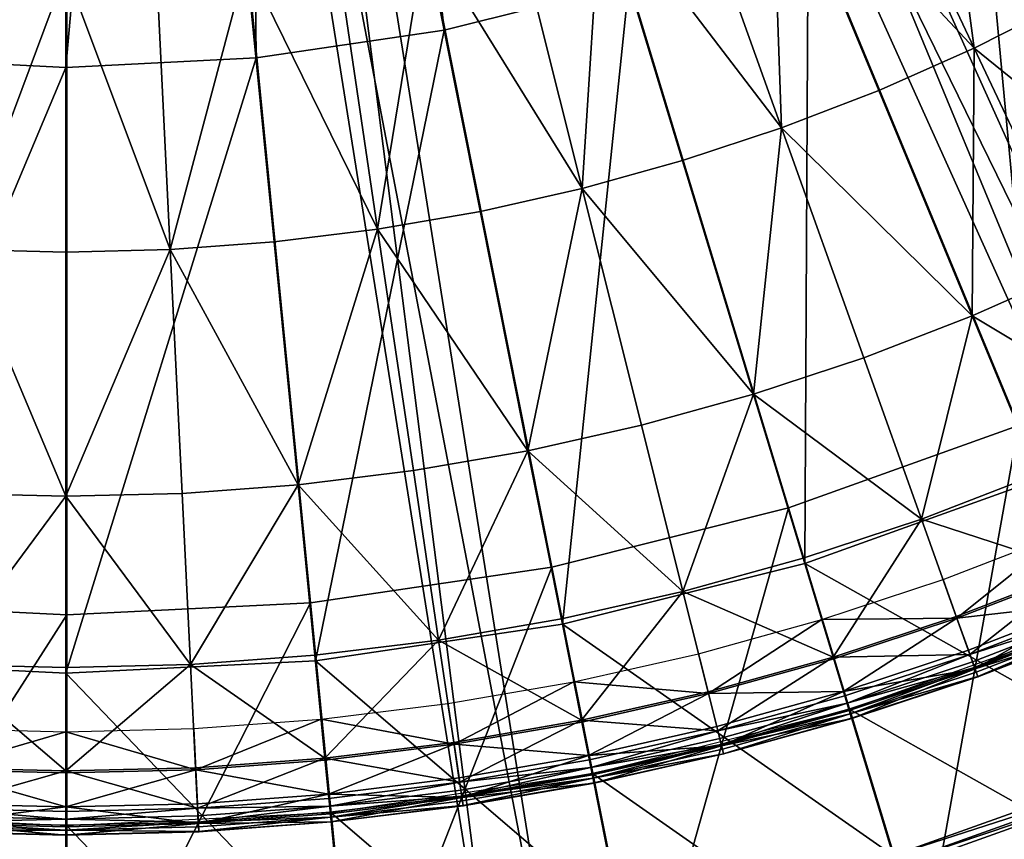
# Model space of a CAD drawing. Extents: x -3.87 to 3.87, y -3.87 to 3.87.
# Tile 14 of 115: x -0.06 to 1.16, y -3.36 to -2.34. Entities that reach past the tile are written whole.
import ezdxf

# ---------------------------------------------------------------- set-up
doc = ezdxf.new("R2010")
doc.units = 0
doc.layers.get('0').update_dxf_attribs({"linetype": 'CONTINUOUS'})

msp = doc.modelspace()

# ---------------------------------------------------------------- linework, layer by layer
for p in [(0.467739, -2.356135, 8.374943), (0.467739, -2.356135, 7.281732), (0.467741, -2.356135, 7.281732), (0.467741, -2.356136, 8.374943), (1.124019, -2.378494, 9.255472), (-0.000925, -2.402294, 8.374943), (-0.000925, -2.402294, 7.281732), (-0.000924, -2.402294, 8.374943), (-0.000924, -2.402294, 7.281732), (0.234538, -2.390698, 7.281732), (0.234538, -2.390699, 8.374943), (0.23454, -2.390698, 7.281732), (0.23454, -2.390699, 8.374943), (1.005961, -2.430836, 9.255472), (0.88547, -2.477304, 9.255472), (0.762844, -2.517809, 9.255472), (0.638382, -2.552258, 9.255472), (0.512381, -2.580563, 9.255472), (0.38514, -2.602631, 9.255472), (0.256968, -2.618434, 9.255472), (-0.000925, -2.631119, 9.255472), (0.128177, -2.62794, 9.255472), (1.121586, -2.70998, 9.281931), (0.987259, -2.761785, 9.281929), (0.850551, -2.806941, 9.281929), (0.711796, -2.845345, 9.281929), (0.571326, -2.8769, 9.281929), (0.429473, -2.901504, 9.281929), (0.286583, -2.919121, 9.281929), (-0.000925, -2.933262, 9.281929), (0.143002, -2.929718, 9.281929), (0.894112, -2.947474, 4.599773), (1.058726, -2.961523, 9.262104), (0.912132, -3.009944, 9.262104), (0.60091, -3.020955, 4.599773), (0.914086, -3.016385, 8.880756), (0.914086, -3.016385, 8.374943), (0.914087, -3.016385, 8.815489), (0.914087, -3.016385, 8.374943), (1.085528, -3.036428, 9.022295), (0.763342, -3.051127, 9.262104), (0.301908, -3.065271, 4.599773), (0.000005, -3.080139, 4.599773), (0.612713, -3.084964, 9.262104), (1.101874, -3.082113, 9.229345), (1.102684, -3.084377, 9.027664), (0.61403, -3.091583, 8.880756), (0.61403, -3.091583, 8.374943), (0.614031, -3.091583, 8.815489), (0.614031, -3.091583, 8.374943), (0.935226, -3.086073, 9.022295), (0.460601, -3.111346, 9.262104), (0.307377, -3.130238, 9.262104), (0.782672, -3.128298, 9.022295), (0.949311, -3.132505, 9.229345), (1.116867, -3.124015, 9.033573), (1.118704, -3.129147, 9.217014), (-0.000925, -3.145402, 9.262104), (0.153411, -3.141602, 9.262104), (0.308036, -3.136935, 8.880756), (0.308036, -3.136935, 8.374943), (0.308038, -3.136935, 8.815489), (0.308038, -3.136935, 8.374943), (0.950009, -3.134807, 9.027664), (1.121991, -3.138335, 9.212923), (1.124513, -3.145384, 9.204885), (-0.000925, -3.15215, 8.880756), (-0.000925, -3.15215, 8.374943), (-0.000923, -3.15215, 8.815489), (-0.000923, -3.15215, 8.374943), (1.125102, -3.147031, 9.040556), (1.126581, -3.151165, 9.179028), (1.128508, -3.156549, 9.121477), (1.128584, -3.156762, 9.064547), (0.628233, -3.16299, 9.022295), (0.794462, -3.175365, 9.229345), (0.795046, -3.177698, 9.027664), (0.96223, -3.175093, 9.033573), (0.963812, -3.180309, 9.217014), (0.472274, -3.190041, 9.022295), (0.966644, -3.189647, 9.212923), (0.968817, -3.196811, 9.204885), (0.969325, -3.198484, 9.040556), (0.969913, -3.197369, 4.219625), (0.9706, -3.202686, 9.179028), (0.315175, -3.20941, 9.022295), (0.6377, -3.21058, 9.229345), (0.638169, -3.212939, 9.027664), (0.805276, -3.218535, 9.033573), (0.97226, -3.208158, 9.121477), (0.972325, -3.208375, 9.064547), (-0.000925, -3.224958, 9.022295), (0.157315, -3.221061, 9.022295), (0.8066, -3.223823, 9.217014), (0.479394, -3.238037, 9.229345), (0.479747, -3.240416, 9.027664), (0.808971, -3.233289, 9.212923), (0.81079, -3.240551, 9.204885), (0.811215, -3.242247, 9.040556), (0.646382, -3.254229, 9.033573), (0.812282, -3.246506, 9.179028), (0.813671, -3.252053, 9.121477), (0.813726, -3.252273, 9.064547), (0.319931, -3.257697, 9.229345), (0.320166, -3.260091, 9.027664), (0.647445, -3.259575, 9.217014), (-0.000925, -3.273479, 9.229345), (-0.000925, -3.275885, 9.027664), (0.159696, -3.269524, 9.229345), (0.159814, -3.271926, 9.027664), (0.649349, -3.269146, 9.212923), (0.65081, -3.276488, 9.204885), (0.651151, -3.278203, 9.040556), (0.651854, -3.277079, 4.219625), (0.485924, -3.282059, 9.033573), (0.486724, -3.28745, 9.217014), (0.652007, -3.28251, 9.179028), (0.653123, -3.288118, 9.121477), (0.653167, -3.288341, 9.064547), (0.324293, -3.301987, 9.033573), (0.488155, -3.297103, 9.212923), (0.489254, -3.304509, 9.204885), (0.161879, -3.313974, 9.033573), (0.324827, -3.307411, 9.217014), (0.325783, -3.317122, 9.212923), (0.489511, -3.306239, 9.040556), (0.490155, -3.310582, 9.179028), (0.490994, -3.316238, 9.121477), (0.491027, -3.316462, 9.064547), (-0.000925, -3.317983, 9.033573), (-0.000925, -3.323434, 9.217014), (0.162147, -3.319418, 9.217014), (0.162626, -3.329165, 9.212923), (0.326517, -3.324573, 9.204885), (0.326689, -3.326313, 9.040556), (0.327501, -3.325152, 4.219625), (-0.000925, -3.333192, 9.212923), (-0.000925, -3.340679, 9.204885), (0.000002, -3.34128, 4.219625), (0.162993, -3.336642, 9.204885), (0.163079, -3.338388, 9.040556), (0.327119, -3.330683, 9.179028), (0.327679, -3.336373, 9.121477), (0.327702, -3.336599, 9.064547), (-0.000925, -3.342427, 9.040556), (-0.000925, -3.346819, 9.179028), (-0.000925, -3.352537, 9.121477), (-0.000925, -3.352763, 9.064547), (0.163294, -3.342775, 9.179028), (0.163575, -3.348486, 9.121477), (0.163586, -3.348712, 9.064547)]:
    msp.add_point(p)
for points in [[(-2.177983, -2.177987, 4.599772), (-1.953992, -2.380952, 4.599772), (0.000004, 0, 4.599773)], [(-1.953992, -2.380952, 4.599772), (-1.711229, -2.561042, 4.599773), (0.000004, 0, 4.599773)], [(-1.711229, -2.561042, 4.599773), (-1.451946, -2.716409, 4.599773), (0.000004, 0, 4.599773)], [(-1.451946, -2.716409, 4.599773), (-1.178714, -2.845677, 4.599773), (0.000004, 0, 4.599773)], [(-1.178714, -2.845677, 4.599773), (-0.894102, -2.947475, 4.599773), (0.000004, 0, 4.599773)], [(-0.894102, -2.947475, 4.599773), (-0.600901, -3.020956, 4.599773), (0.000004, 0, 4.599773)], [(-0.600901, -3.020956, 4.599773), (-0.301898, -3.065272, 4.599773), (0.000004, 0, 4.599773)], [(-0.301898, -3.065272, 4.599773), (0.000005, -3.080139, 4.599773), (0.000004, 0, 4.599773)], [(0.000005, -3.080139, 4.599773), (0.301908, -3.065271, 4.599773), (0.000004, 0, 4.599773)], [(0.894112, -2.947474, 4.599773), (1.178724, -2.845676, 4.599773), (0.000004, 0, 4.599773)], [(0.60091, -3.020955, 4.599773), (0.894112, -2.947474, 4.599773), (0.000004, 0, 4.599773)], [(1.451956, -2.716408, 4.599773), (1.711239, -2.561041, 4.599773), (0.000004, 0, 4.599773)], [(1.178724, -2.845676, 4.599773), (1.451956, -2.716408, 4.599773), (0.000004, 0, 4.599773)], [(1.954002, -2.380951, 4.599773), (2.177992, -2.177986, 4.599773), (0.000004, 0, 4.599773)], [(1.711239, -2.561041, 4.599773), (1.954002, -2.380951, 4.599773), (0.000004, 0, 4.599773)], [(0.301908, -3.065271, 4.599773), (0.60091, -3.020955, 4.599773), (0.000004, 0, 4.599773)], [(0.443038, -1.087032, 4.643107), (0.515916, -1.054148, 4.643107), (1.563571, -3.375987, 4.643107)], [(1.490692, -3.408871, 7.239486), (0.515916, -1.054148, 7.239486), (0.443038, -1.087032, 7.239486)], [(0.515916, -1.054148, 7.239486), (1.563571, -3.375987, 7.239486), (1.563571, -3.375987, 4.643107)], [(0.515916, -1.054148, 7.239486), (1.563571, -3.375987, 4.643107), (0.515916, -1.054148, 4.643107)], [(1.490692, -3.408871, 7.239486), (1.563571, -3.375987, 7.239486), (0.515916, -1.054148, 7.239486)], [(0.467739, -2.356135, 7.281732), (0.221869, -1.120066, 7.281732), (0.330578, -1.092822, 7.281732)], [(0.467739, -2.356135, 7.281732), (0.330578, -1.092822, 7.281732), (0.696416, -2.298826, 7.281732)], [(1.490692, -3.408871, 7.239486), (0.443038, -1.087032, 7.239486), (0.443038, -1.087032, 4.643107)], [(1.490692, -3.408871, 7.239486), (0.443038, -1.087032, 4.643107), (1.490692, -3.408871, 4.643107)], [(0.443038, -1.087032, 4.643107), (1.563571, -3.375987, 4.643107), (1.490692, -3.408871, 4.643107)], [(0.234538, -2.390698, 7.281732), (0.111009, -1.136497, 7.281732), (0.221869, -1.120066, 7.281732)], [(0.234538, -2.390698, 7.281732), (0.221869, -1.120066, 7.281732), (0.467739, -2.356135, 7.281732)], [(-0.236389, -2.390699, 7.281732), (-0.112861, -1.136497, 7.281732), (-0.000926, -1.142009, 7.281732)], [(-0.236389, -2.390699, 7.281732), (-0.000926, -1.142009, 7.281732), (-0.000925, -2.402294, 7.281732)], [(-0.000925, -2.402294, 7.281732), (-0.000926, -1.142009, 7.281732), (0.111009, -1.136497, 7.281732)], [(-0.000925, -2.402294, 7.281732), (0.111009, -1.136497, 7.281732), (0.234538, -2.390698, 7.281732)], [(0.141721, -1.165501, 4.643107), (0.22068, -1.152928, 4.643107), (0.621251, -3.668491, 4.643107)], [(0.542292, -3.681065, 7.239486), (0.22068, -1.152928, 7.239486), (0.141721, -1.165501, 7.239486)], [(0.22068, -1.152928, 7.239486), (0.621251, -3.668491, 7.239486), (0.621251, -3.668491, 4.643107)], [(0.22068, -1.152928, 7.239486), (0.621251, -3.668491, 4.643107), (0.22068, -1.152928, 4.643107)], [(0.542292, -3.681065, 7.239486), (0.621251, -3.668491, 7.239486), (0.22068, -1.152928, 7.239486)], [(0.542292, -3.681065, 7.239486), (0.141721, -1.165501, 7.239486), (0.141721, -1.165501, 4.643107)], [(0.542292, -3.681065, 7.239486), (0.141721, -1.165501, 4.643107), (0.542292, -3.681065, 4.643107)], [(0.141721, -1.165501, 4.643107), (0.621251, -3.668491, 4.643107), (0.542292, -3.681065, 4.643107)], [(1.484972, -2.779916, 8.374943), (1.333719, -1.997434, 8.374943), (1.131496, -2.11861, 8.374943)], [(1.124019, -2.378494, 9.255472), (1.075292, -2.013461, 9.162994), (0.975202, -2.063848, 9.162994)], [(1.124019, -2.378494, 9.255472), (1.239369, -2.320425, 9.255472), (1.075292, -2.013461, 9.162994)], [(1.124019, -2.378494, 9.255472), (0.975202, -2.063848, 9.162994), (0.872762, -2.109266, 9.162994)], [(0.88547, -2.477304, 9.255472), (0.872762, -2.109266, 9.162994), (0.76821, -2.149587, 9.162994)], [(1.124019, -2.378494, 9.255472), (0.872762, -2.109266, 9.162994), (1.005961, -2.430836, 9.255472)], [(0.88547, -2.477304, 9.255472), (1.005961, -2.430836, 9.255472), (0.872762, -2.109266, 9.162994)], [(1.205351, -2.912207, 8.374943), (1.131496, -2.11861, 8.374943), (0.918393, -2.21943, 8.374943)], [(1.205351, -2.912207, 8.374943), (1.484972, -2.779916, 8.374943), (1.131496, -2.11861, 8.374943)], [(0.88547, -2.477304, 9.255472), (0.76821, -2.149587, 9.162994), (0.661806, -2.184733, 9.162994)], [(0.638382, -2.552258, 9.255472), (0.661806, -2.184733, 9.162994), (0.553809, -2.214625, 9.162994)], [(0.638382, -2.552258, 9.255472), (0.762844, -2.517809, 9.255472), (0.661806, -2.184733, 9.162994)], [(0.88547, -2.477304, 9.255472), (0.661806, -2.184733, 9.162994), (0.762844, -2.517809, 9.255472)], [(0.638382, -2.552258, 9.255472), (0.553809, -2.214625, 9.162994), (0.444477, -2.239185, 9.162994)], [(0.914086, -3.016385, 8.374943), (0.918393, -2.21943, 8.374943), (0.696416, -2.298826, 8.374943)], [(0.914086, -3.016385, 8.374943), (1.205351, -2.912207, 8.374943), (0.918393, -2.21943, 8.374943)], [(0.38514, -2.602631, 9.255472), (0.444477, -2.239185, 9.162994), (0.334068, -2.258334, 9.162994)], [(0.38514, -2.602631, 9.255472), (0.512381, -2.580563, 9.255472), (0.444477, -2.239185, 9.162994)], [(0.638382, -2.552258, 9.255472), (0.444477, -2.239185, 9.162994), (0.512381, -2.580563, 9.255472)], [(0.38514, -2.602631, 9.255472), (0.334068, -2.258334, 9.162994), (0.222852, -2.272047, 9.162994)], [(-0.130027, -2.62794, 9.255472), (-0.000925, -2.283053, 9.162994), (-0.112948, -2.280295, 9.162994)], [(0.128177, -2.62794, 9.255472), (0.111098, -2.280295, 9.162994), (-0.000925, -2.283053, 9.162994)], [(0.128177, -2.62794, 9.255472), (0.222852, -2.272047, 9.162994), (0.111098, -2.280295, 9.162994)], [(0.128177, -2.62794, 9.255472), (0.256968, -2.618434, 9.255472), (0.222852, -2.272047, 9.162994)], [(0.38514, -2.602631, 9.255472), (0.222852, -2.272047, 9.162994), (0.256968, -2.618434, 9.255472)], [(-0.130027, -2.62794, 9.255472), (-0.000925, -2.631119, 9.255472), (-0.000925, -2.283053, 9.162994)], [(0.128177, -2.62794, 9.255472), (-0.000925, -2.283053, 9.162994), (-0.000925, -2.631119, 9.255472)], [(0.61403, -3.091583, 8.374943), (0.696416, -2.298826, 8.374943), (0.467739, -2.356135, 8.374943)], [(0.467741, -2.356136, 8.374943), (0.696418, -2.298826, 8.374943), (0.696418, -2.298826, 7.281732)], [(0.467741, -2.356136, 8.374943), (0.696418, -2.298826, 7.281732), (0.467741, -2.356135, 7.281732)], [(0.61403, -3.091583, 8.374943), (0.914086, -3.016385, 8.374943), (0.696416, -2.298826, 8.374943)], [(1.124019, -2.378494, 9.255472), (1.381798, -2.586891, 9.281931), (1.239369, -2.320425, 9.255472)], [(0.308036, -3.136935, 8.374943), (0.467739, -2.356135, 8.374943), (0.234538, -2.390699, 8.374943)], [(0.23454, -2.390699, 8.374943), (0.467741, -2.356136, 8.374943), (0.467741, -2.356135, 7.281732)], [(0.23454, -2.390699, 8.374943), (0.467741, -2.356135, 7.281732), (0.23454, -2.390698, 7.281732)], [(0.308036, -3.136935, 8.374943), (0.61403, -3.091583, 8.374943), (0.467739, -2.356135, 8.374943)], [(1.124019, -2.378494, 9.255472), (1.005961, -2.430836, 9.255472), (1.121586, -2.70998, 9.281931)], [(1.124019, -2.378494, 9.255472), (1.121586, -2.70998, 9.281931), (1.253201, -2.651628, 9.281931)], [(1.124019, -2.378494, 9.255472), (1.253201, -2.651628, 9.281931), (1.381798, -2.586891, 9.281931)], [(-0.309886, -3.136935, 8.374943), (-0.000925, -2.402294, 8.374943), (-0.236389, -2.390699, 8.374943)], [(-0.309886, -3.136935, 8.374943), (-0.000925, -3.15215, 8.374943), (-0.000925, -2.402294, 8.374943)], [(-0.236387, -2.390699, 8.374943), (-0.000924, -2.402294, 8.374943), (-0.000924, -2.402294, 7.281732)], [(-0.236387, -2.390699, 8.374943), (-0.000924, -2.402294, 7.281732), (-0.236387, -2.390699, 7.281732)], [(-0.000925, -3.15215, 8.374943), (0.308036, -3.136935, 8.374943), (0.234538, -2.390699, 8.374943)], [(-0.000925, -3.15215, 8.374943), (0.234538, -2.390699, 8.374943), (-0.000925, -2.402294, 8.374943)], [(-0.000924, -2.402294, 8.374943), (0.23454, -2.390699, 8.374943), (0.23454, -2.390698, 7.281732)], [(-0.000924, -2.402294, 8.374943), (0.23454, -2.390698, 7.281732), (-0.000924, -2.402294, 7.281732)], [(0.88547, -2.477304, 9.255472), (1.121586, -2.70998, 9.281931), (1.005961, -2.430836, 9.255472)], [(0.88547, -2.477304, 9.255472), (0.762844, -2.517809, 9.255472), (0.850551, -2.806941, 9.281929)], [(0.88547, -2.477304, 9.255472), (0.850551, -2.806941, 9.281929), (0.987259, -2.761785, 9.281929)], [(0.88547, -2.477304, 9.255472), (0.987259, -2.761785, 9.281929), (1.121586, -2.70998, 9.281931)], [(0.638382, -2.552258, 9.255472), (0.850551, -2.806941, 9.281929), (0.762844, -2.517809, 9.255472)], [(0.638382, -2.552258, 9.255472), (0.512381, -2.580563, 9.255472), (0.571326, -2.8769, 9.281929)], [(0.638382, -2.552258, 9.255472), (0.571326, -2.8769, 9.281929), (0.711796, -2.845345, 9.281929)], [(0.638382, -2.552258, 9.255472), (0.711796, -2.845345, 9.281929), (0.850551, -2.806941, 9.281929)], [(0.38514, -2.602631, 9.255472), (0.571326, -2.8769, 9.281929), (0.512381, -2.580563, 9.255472)], [(0.38514, -2.602631, 9.255472), (0.256968, -2.618434, 9.255472), (0.286583, -2.919121, 9.281929)], [(0.38514, -2.602631, 9.255472), (0.286583, -2.919121, 9.281929), (0.429473, -2.901504, 9.281929)], [(0.38514, -2.602631, 9.255472), (0.429473, -2.901504, 9.281929), (0.571326, -2.8769, 9.281929)], [(0.128177, -2.62794, 9.255472), (0.286583, -2.919121, 9.281929), (0.256968, -2.618434, 9.255472)], [(-0.130027, -2.62794, 9.255472), (-0.144852, -2.929718, 9.281929), (-0.000925, -2.933262, 9.281929)], [(-0.130027, -2.62794, 9.255472), (-0.000925, -2.933262, 9.281929), (-0.000925, -2.631119, 9.255472)], [(0.128177, -2.62794, 9.255472), (-0.000925, -2.631119, 9.255472), (-0.000925, -2.933262, 9.281929)], [(0.128177, -2.62794, 9.255472), (-0.000925, -2.933262, 9.281929), (0.143002, -2.929718, 9.281929)], [(0.128177, -2.62794, 9.255472), (0.143002, -2.929718, 9.281929), (0.286583, -2.919121, 9.281929)], [(1.343902, -2.843399, 9.262104), (1.253201, -2.651628, 9.281931), (1.121586, -2.70998, 9.281931)], [(1.058726, -2.961523, 9.262104), (1.121586, -2.70998, 9.281931), (0.987259, -2.761785, 9.281929)], [(1.058726, -2.961523, 9.262104), (1.202769, -2.905972, 9.262104), (1.121586, -2.70998, 9.281931)], [(1.343902, -2.843399, 9.262104), (1.121586, -2.70998, 9.281931), (1.202769, -2.905972, 9.262104)], [(1.058726, -2.961523, 9.262104), (0.987259, -2.761785, 9.281929), (0.850551, -2.806941, 9.281929)], [(0.763342, -3.051127, 9.262104), (0.850551, -2.806941, 9.281929), (0.711796, -2.845345, 9.281929)], [(0.763342, -3.051127, 9.262104), (0.912132, -3.009944, 9.262104), (0.850551, -2.806941, 9.281929)], [(1.058726, -2.961523, 9.262104), (0.850551, -2.806941, 9.281929), (0.912132, -3.009944, 9.262104)], [(0.763342, -3.051127, 9.262104), (0.711796, -2.845345, 9.281929), (0.571326, -2.8769, 9.281929)], [(1.061755, -3.500119, 4.599773), (1.178724, -2.845676, 4.599773), (0.894112, -2.947474, 4.599773)], [(1.061755, -3.500119, 4.599773), (1.399731, -3.379234, 4.599773), (1.178724, -2.845676, 4.599773)], [(0.460601, -3.111346, 9.262104), (0.571326, -2.8769, 9.281929), (0.429473, -2.901504, 9.281929)], [(0.460601, -3.111346, 9.262104), (0.612713, -3.084964, 9.262104), (0.571326, -2.8769, 9.281929)], [(0.763342, -3.051127, 9.262104), (0.571326, -2.8769, 9.281929), (0.612713, -3.084964, 9.262104)], [(0.460601, -3.111346, 9.262104), (0.429473, -2.901504, 9.281929), (0.286583, -2.919121, 9.281929)], [(0.914086, -3.016385, 8.880756), (1.350076, -3.2616, 8.880756), (1.205351, -2.912207, 8.880756)], [(0.914087, -3.016385, 8.815489), (1.205353, -2.912207, 8.815489), (1.205353, -2.912207, 8.374943)], [(0.914087, -3.016385, 8.815489), (1.205353, -2.912207, 8.374943), (0.914087, -3.016385, 8.374943)], [(1.058726, -2.961523, 9.262104), (1.251782, -3.0243, 9.229345), (1.202769, -2.905972, 9.262104)], [(0.153411, -3.141602, 9.262104), (0.286583, -2.919121, 9.281929), (0.143002, -2.929718, 9.281929)], [(0.153411, -3.141602, 9.262104), (0.307377, -3.130238, 9.262104), (0.286583, -2.919121, 9.281929)], [(0.460601, -3.111346, 9.262104), (0.286583, -2.919121, 9.281929), (0.307377, -3.130238, 9.262104)], [(-0.155261, -3.141602, 9.262104), (-0.000925, -2.933262, 9.281929), (-0.144852, -2.929718, 9.281929)], [(-0.155261, -3.141602, 9.262104), (-0.000925, -3.145402, 9.262104), (-0.000925, -2.933262, 9.281929)], [(0.153411, -3.141602, 9.262104), (0.143002, -2.929718, 9.281929), (-0.000925, -2.933262, 9.281929)], [(0.153411, -3.141602, 9.262104), (-0.000925, -2.933262, 9.281929), (-0.000925, -3.145402, 9.262104)], [(0.713579, -3.587378, 4.599773), (0.894112, -2.947474, 4.599773), (0.60091, -3.020955, 4.599773)], [(0.713579, -3.587378, 4.599773), (1.061755, -3.500119, 4.599773), (0.894112, -2.947474, 4.599773)], [(1.058726, -2.961523, 9.262104), (0.912132, -3.009944, 9.262104), (0.949311, -3.132505, 9.229345)], [(1.058726, -2.961523, 9.262104), (0.949311, -3.132505, 9.229345), (1.101874, -3.082113, 9.229345)], [(1.058726, -2.961523, 9.262104), (1.101874, -3.082113, 9.229345), (1.251782, -3.0243, 9.229345)], [(1.102684, -3.084377, 9.027664), (1.085528, -3.036428, 9.022295), (1.233213, -2.979472, 9.022295)], [(1.102684, -3.084377, 9.027664), (1.233213, -2.979472, 9.022295), (1.252702, -3.026522, 9.027664)], [(0.763342, -3.051127, 9.262104), (0.949311, -3.132505, 9.229345), (0.912132, -3.009944, 9.262104)], [(0.358514, -3.640003, 4.599773), (0.60091, -3.020955, 4.599773), (0.301908, -3.065271, 4.599773)], [(0.358514, -3.640003, 4.599773), (0.713579, -3.587378, 4.599773), (0.60091, -3.020955, 4.599773)], [(0.61403, -3.091583, 8.880756), (1.023865, -3.378277, 8.880756), (0.914086, -3.016385, 8.880756)], [(0.614031, -3.091583, 8.815489), (0.914087, -3.016385, 8.815489), (0.914087, -3.016385, 8.374943)], [(0.614031, -3.091583, 8.815489), (0.914087, -3.016385, 8.374943), (0.614031, -3.091583, 8.374943)], [(0.914086, -3.016385, 8.880756), (1.023865, -3.378277, 8.880756), (1.350076, -3.2616, 8.880756)], [(1.118704, -3.129147, 9.217014), (1.251782, -3.0243, 9.229345), (1.101874, -3.082113, 9.229345)], [(1.118704, -3.129147, 9.217014), (1.270899, -3.070452, 9.217014), (1.251782, -3.0243, 9.229345)], [(1.102684, -3.084377, 9.027664), (0.935226, -3.086073, 9.022295), (1.085528, -3.036428, 9.022295)], [(1.102684, -3.084377, 9.027664), (1.252702, -3.026522, 9.027664), (1.268813, -3.065417, 9.033573)], [(0.763342, -3.051127, 9.262104), (0.612713, -3.084964, 9.262104), (0.6377, -3.21058, 9.229345)], [(0.763342, -3.051127, 9.262104), (0.6377, -3.21058, 9.229345), (0.794462, -3.175365, 9.229345)], [(0.763342, -3.051127, 9.262104), (0.794462, -3.175365, 9.229345), (0.949311, -3.132505, 9.229345)], [(-0.358504, -3.640003, 4.599773), (0.000005, -3.080139, 4.599773), (-0.301898, -3.065272, 4.599773)], [(0.000005, -3.657658, 4.599773), (0.358514, -3.640003, 4.599773), (0.301908, -3.065271, 4.599773)], [(0.000005, -3.657658, 4.599773), (0.301908, -3.065271, 4.599773), (0.000005, -3.080139, 4.599773)], [(1.102684, -3.084377, 9.027664), (1.268813, -3.065417, 9.033573), (1.116867, -3.124015, 9.033573)], [(1.125102, -3.147031, 9.040556), (1.116867, -3.124015, 9.033573), (1.268813, -3.065417, 9.033573)], [(1.118704, -3.129147, 9.217014), (1.274633, -3.079468, 9.212923), (1.270899, -3.070452, 9.217014)], [(1.125102, -3.147031, 9.040556), (1.268813, -3.065417, 9.033573), (1.278167, -3.088, 9.040556)], [(-0.358504, -3.640003, 4.599773), (0.000005, -3.657658, 4.599773), (0.000005, -3.080139, 4.599773)], [(0.460601, -3.111346, 9.262104), (0.6377, -3.21058, 9.229345), (0.612713, -3.084964, 9.262104)], [(1.102684, -3.084377, 9.027664), (0.950009, -3.134807, 9.027664), (0.935226, -3.086073, 9.022295)], [(1.118704, -3.129147, 9.217014), (1.101874, -3.082113, 9.229345), (0.949311, -3.132505, 9.229345)], [(1.102684, -3.084377, 9.027664), (0.96223, -3.175093, 9.033573), (0.950009, -3.134807, 9.027664)], [(1.102684, -3.084377, 9.027664), (1.116867, -3.124015, 9.033573), (0.96223, -3.175093, 9.033573)], [(1.118704, -3.129147, 9.217014), (1.121991, -3.138335, 9.212923), (1.274633, -3.079468, 9.212923)], [(1.124513, -3.145384, 9.204885), (1.274633, -3.079468, 9.212923), (1.121991, -3.138335, 9.212923)], [(1.124513, -3.145384, 9.204885), (1.277498, -3.086384, 9.204885), (1.274633, -3.079468, 9.212923)], [(0.308036, -3.136935, 8.880756), (0.687809, -3.462497, 8.880756), (0.61403, -3.091583, 8.880756)], [(0.308038, -3.136935, 8.815489), (0.614031, -3.091583, 8.815489), (0.614031, -3.091583, 8.374943)], [(0.308038, -3.136935, 8.815489), (0.614031, -3.091583, 8.374943), (0.308038, -3.136935, 8.374943)], [(0.61403, -3.091583, 8.880756), (0.687809, -3.462497, 8.880756), (1.023865, -3.378277, 8.880756)], [(0.795046, -3.177698, 9.027664), (0.782672, -3.128298, 9.022295), (0.935226, -3.086073, 9.022295)], [(0.795046, -3.177698, 9.027664), (0.935226, -3.086073, 9.022295), (0.950009, -3.134807, 9.027664)], [(0.969913, -3.197369, 4.219625), (1.432062, -3.457297, 4.219625), (1.278655, -3.08694, 4.219625)], [(1.124513, -3.145384, 9.204885), (1.279847, -3.092056, 9.179028), (1.277498, -3.086384, 9.204885)], [(1.124513, -3.145384, 9.204885), (1.126581, -3.151165, 9.179028), (1.279847, -3.092056, 9.179028)], [(1.125102, -3.147031, 9.040556), (1.278167, -3.088, 9.040556), (1.282122, -3.097548, 9.064547)], [(1.125102, -3.147031, 9.040556), (1.282122, -3.097548, 9.064547), (1.128584, -3.156762, 9.064547)], [(1.128508, -3.156549, 9.121477), (1.279847, -3.092056, 9.179028), (1.126581, -3.151165, 9.179028)], [(1.128508, -3.156549, 9.121477), (1.282036, -3.09734, 9.121477), (1.279847, -3.092056, 9.179028)], [(1.128508, -3.156549, 9.121477), (1.282122, -3.097548, 9.064547), (1.282036, -3.09734, 9.121477)], [(1.128508, -3.156549, 9.121477), (1.128584, -3.156762, 9.064547), (1.282122, -3.097548, 9.064547)], [(0.460601, -3.111346, 9.262104), (0.307377, -3.130238, 9.262104), (0.319931, -3.257697, 9.229345)], [(0.460601, -3.111346, 9.262104), (0.319931, -3.257697, 9.229345), (0.479394, -3.238037, 9.229345)], [(0.460601, -3.111346, 9.262104), (0.479394, -3.238037, 9.229345), (0.6377, -3.21058, 9.229345)], [(0.153411, -3.141602, 9.262104), (0.319931, -3.257697, 9.229345), (0.307377, -3.130238, 9.262104)], [(0.795046, -3.177698, 9.027664), (0.628233, -3.16299, 9.022295), (0.782672, -3.128298, 9.022295)], [(0.8066, -3.223823, 9.217014), (0.949311, -3.132505, 9.229345), (0.794462, -3.175365, 9.229345)], [(0.8066, -3.223823, 9.217014), (0.963812, -3.180309, 9.217014), (0.949311, -3.132505, 9.229345)], [(1.118704, -3.129147, 9.217014), (0.949311, -3.132505, 9.229345), (0.963812, -3.180309, 9.217014)], [(1.125102, -3.147031, 9.040556), (0.96223, -3.175093, 9.033573), (1.116867, -3.124015, 9.033573)], [(1.118704, -3.129147, 9.217014), (0.963812, -3.180309, 9.217014), (0.966644, -3.189647, 9.212923)], [(1.118704, -3.129147, 9.217014), (0.966644, -3.189647, 9.212923), (1.121991, -3.138335, 9.212923)], [(-0.309886, -3.136935, 8.880756), (-0.346954, -3.513291, 8.880756), (-0.000925, -3.530332, 8.880756)], [(-0.309886, -3.136935, 8.880756), (-0.000925, -3.530332, 8.880756), (-0.000925, -3.15215, 8.880756)], [(-0.309885, -3.136935, 8.815489), (-0.000923, -3.15215, 8.815489), (-0.000923, -3.15215, 8.374943)], [(-0.309885, -3.136935, 8.815489), (-0.000923, -3.15215, 8.374943), (-0.309885, -3.136935, 8.374943)], [(-0.155261, -3.141602, 9.262104), (-0.161545, -3.269524, 9.229345), (-0.000925, -3.273479, 9.229345)], [(-0.155261, -3.141602, 9.262104), (-0.000925, -3.273479, 9.229345), (-0.000925, -3.145402, 9.262104)], [(-0.000925, -3.15215, 8.880756), (0.345105, -3.513291, 8.880756), (0.308036, -3.136935, 8.880756)], [(0.153411, -3.141602, 9.262104), (-0.000925, -3.145402, 9.262104), (-0.000925, -3.273479, 9.229345)], [(0.153411, -3.141602, 9.262104), (-0.000925, -3.273479, 9.229345), (0.159696, -3.269524, 9.229345)], [(-0.000923, -3.15215, 8.815489), (0.308038, -3.136935, 8.815489), (0.308038, -3.136935, 8.374943)], [(-0.000923, -3.15215, 8.815489), (0.308038, -3.136935, 8.374943), (-0.000923, -3.15215, 8.374943)], [(0.153411, -3.141602, 9.262104), (0.159696, -3.269524, 9.229345), (0.319931, -3.257697, 9.229345)], [(0.308036, -3.136935, 8.880756), (0.345105, -3.513291, 8.880756), (0.687809, -3.462497, 8.880756)], [(0.795046, -3.177698, 9.027664), (0.950009, -3.134807, 9.027664), (0.96223, -3.175093, 9.033573)], [(1.124513, -3.145384, 9.204885), (1.121991, -3.138335, 9.212923), (0.966644, -3.189647, 9.212923)], [(1.124513, -3.145384, 9.204885), (0.966644, -3.189647, 9.212923), (0.968817, -3.196811, 9.204885)], [(1.124513, -3.145384, 9.204885), (0.968817, -3.196811, 9.204885), (0.9706, -3.202686, 9.179028)], [(1.124513, -3.145384, 9.204885), (0.9706, -3.202686, 9.179028), (1.126581, -3.151165, 9.179028)], [(-0.000925, -3.15215, 8.880756), (-0.000925, -3.530332, 8.880756), (0.345105, -3.513291, 8.880756)], [(1.125102, -3.147031, 9.040556), (0.969325, -3.198484, 9.040556), (0.96223, -3.175093, 9.033573)], [(1.125102, -3.147031, 9.040556), (0.972325, -3.208375, 9.064547), (0.969325, -3.198484, 9.040556)], [(1.128508, -3.156549, 9.121477), (1.126581, -3.151165, 9.179028), (0.9706, -3.202686, 9.179028)], [(1.128508, -3.156549, 9.121477), (0.9706, -3.202686, 9.179028), (0.97226, -3.208158, 9.121477)], [(1.128508, -3.156549, 9.121477), (0.97226, -3.208158, 9.121477), (0.972325, -3.208375, 9.064547)], [(1.125102, -3.147031, 9.040556), (1.128584, -3.156762, 9.064547), (0.972325, -3.208375, 9.064547)], [(1.128508, -3.156549, 9.121477), (0.972325, -3.208375, 9.064547), (1.128584, -3.156762, 9.064547)], [(0.479747, -3.240416, 9.027664), (0.472274, -3.190041, 9.022295), (0.628233, -3.16299, 9.022295)], [(0.479747, -3.240416, 9.027664), (0.628233, -3.16299, 9.022295), (0.638169, -3.212939, 9.027664)], [(0.795046, -3.177698, 9.027664), (0.638169, -3.212939, 9.027664), (0.628233, -3.16299, 9.022295)], [(0.8066, -3.223823, 9.217014), (0.794462, -3.175365, 9.229345), (0.6377, -3.21058, 9.229345)], [(0.795046, -3.177698, 9.027664), (0.646382, -3.254229, 9.033573), (0.638169, -3.212939, 9.027664)], [(0.795046, -3.177698, 9.027664), (0.805276, -3.218535, 9.033573), (0.646382, -3.254229, 9.033573)], [(0.795046, -3.177698, 9.027664), (0.96223, -3.175093, 9.033573), (0.805276, -3.218535, 9.033573)], [(0.811215, -3.242247, 9.040556), (0.805276, -3.218535, 9.033573), (0.96223, -3.175093, 9.033573)], [(0.8066, -3.223823, 9.217014), (0.966644, -3.189647, 9.212923), (0.963812, -3.180309, 9.217014)], [(0.811215, -3.242247, 9.040556), (0.96223, -3.175093, 9.033573), (0.969325, -3.198484, 9.040556)], [(0.479747, -3.240416, 9.027664), (0.315175, -3.20941, 9.022295), (0.472274, -3.190041, 9.022295)], [(0.8066, -3.223823, 9.217014), (0.808971, -3.233289, 9.212923), (0.966644, -3.189647, 9.212923)], [(0.81079, -3.240551, 9.204885), (0.966644, -3.189647, 9.212923), (0.808971, -3.233289, 9.212923)], [(0.81079, -3.240551, 9.204885), (0.968817, -3.196811, 9.204885), (0.966644, -3.189647, 9.212923)], [(0.651854, -3.277079, 4.219625), (1.086279, -3.580975, 4.219625), (0.969913, -3.197369, 4.219625)], [(0.81079, -3.240551, 9.204885), (0.9706, -3.202686, 9.179028), (0.968817, -3.196811, 9.204885)], [(0.81079, -3.240551, 9.204885), (0.812282, -3.246506, 9.179028), (0.9706, -3.202686, 9.179028)], [(0.811215, -3.242247, 9.040556), (0.969325, -3.198484, 9.040556), (0.972325, -3.208375, 9.064547)], [(0.813671, -3.252053, 9.121477), (0.9706, -3.202686, 9.179028), (0.812282, -3.246506, 9.179028)], [(0.813671, -3.252053, 9.121477), (0.97226, -3.208158, 9.121477), (0.9706, -3.202686, 9.179028)], [(0.969913, -3.197369, 4.219625), (1.086279, -3.580975, 4.219625), (1.432062, -3.457297, 4.219625)], [(0.159814, -3.271926, 9.027664), (0.157315, -3.221061, 9.022295), (0.315175, -3.20941, 9.022295)], [(0.159814, -3.271926, 9.027664), (0.315175, -3.20941, 9.022295), (0.320166, -3.260091, 9.027664)], [(0.479747, -3.240416, 9.027664), (0.320166, -3.260091, 9.027664), (0.315175, -3.20941, 9.022295)], [(0.486724, -3.28745, 9.217014), (0.6377, -3.21058, 9.229345), (0.479394, -3.238037, 9.229345)], [(0.479747, -3.240416, 9.027664), (0.638169, -3.212939, 9.027664), (0.646382, -3.254229, 9.033573)], [(0.486724, -3.28745, 9.217014), (0.647445, -3.259575, 9.217014), (0.6377, -3.21058, 9.229345)], [(0.8066, -3.223823, 9.217014), (0.6377, -3.21058, 9.229345), (0.647445, -3.259575, 9.217014)], [(0.811215, -3.242247, 9.040556), (0.646382, -3.254229, 9.033573), (0.805276, -3.218535, 9.033573)], [(0.811215, -3.242247, 9.040556), (0.972325, -3.208375, 9.064547), (0.813726, -3.252273, 9.064547)], [(0.813671, -3.252053, 9.121477), (0.972325, -3.208375, 9.064547), (0.97226, -3.208158, 9.121477)], [(0.813671, -3.252053, 9.121477), (0.813726, -3.252273, 9.064547), (0.972325, -3.208375, 9.064547)], [(-0.161663, -3.271926, 9.027664), (-0.159165, -3.221061, 9.022295), (-0.000925, -3.224958, 9.022295)], [(-0.161663, -3.271926, 9.027664), (-0.000925, -3.224958, 9.022295), (-0.000925, -3.275885, 9.027664)], [(0.159814, -3.271926, 9.027664), (-0.000925, -3.224958, 9.022295), (0.157315, -3.221061, 9.022295)], [(0.159814, -3.271926, 9.027664), (-0.000925, -3.275885, 9.027664), (-0.000925, -3.224958, 9.022295)], [(0.8066, -3.223823, 9.217014), (0.647445, -3.259575, 9.217014), (0.649349, -3.269146, 9.212923)], [(0.8066, -3.223823, 9.217014), (0.649349, -3.269146, 9.212923), (0.808971, -3.233289, 9.212923)], [(0.486724, -3.28745, 9.217014), (0.479394, -3.238037, 9.229345), (0.319931, -3.257697, 9.229345)], [(0.479747, -3.240416, 9.027664), (0.324293, -3.301987, 9.033573), (0.320166, -3.260091, 9.027664)], [(0.479747, -3.240416, 9.027664), (0.485924, -3.282059, 9.033573), (0.324293, -3.301987, 9.033573)], [(0.479747, -3.240416, 9.027664), (0.646382, -3.254229, 9.033573), (0.485924, -3.282059, 9.033573)], [(0.811215, -3.242247, 9.040556), (0.651151, -3.278203, 9.040556), (0.646382, -3.254229, 9.033573)], [(0.81079, -3.240551, 9.204885), (0.808971, -3.233289, 9.212923), (0.649349, -3.269146, 9.212923)], [(0.81079, -3.240551, 9.204885), (0.649349, -3.269146, 9.212923), (0.65081, -3.276488, 9.204885)], [(0.81079, -3.240551, 9.204885), (0.65081, -3.276488, 9.204885), (0.652007, -3.28251, 9.179028)], [(0.811215, -3.242247, 9.040556), (0.653167, -3.288341, 9.064547), (0.651151, -3.278203, 9.040556)], [(0.81079, -3.240551, 9.204885), (0.652007, -3.28251, 9.179028), (0.812282, -3.246506, 9.179028)], [(0.811215, -3.242247, 9.040556), (0.813726, -3.252273, 9.064547), (0.653167, -3.288341, 9.064547)], [(0.489511, -3.306239, 9.040556), (0.485924, -3.282059, 9.033573), (0.646382, -3.254229, 9.033573)], [(0.489511, -3.306239, 9.040556), (0.646382, -3.254229, 9.033573), (0.651151, -3.278203, 9.040556)], [(0.813671, -3.252053, 9.121477), (0.812282, -3.246506, 9.179028), (0.652007, -3.28251, 9.179028)], [(0.813671, -3.252053, 9.121477), (0.652007, -3.28251, 9.179028), (0.653123, -3.288118, 9.121477)], [(0.813671, -3.252053, 9.121477), (0.653123, -3.288118, 9.121477), (0.653167, -3.288341, 9.064547)], [(0.813671, -3.252053, 9.121477), (0.653167, -3.288341, 9.064547), (0.813726, -3.252273, 9.064547)], [(0.162147, -3.319418, 9.217014), (0.319931, -3.257697, 9.229345), (0.159696, -3.269524, 9.229345)], [(0.159814, -3.271926, 9.027664), (0.320166, -3.260091, 9.027664), (0.324293, -3.301987, 9.033573)], [(0.162147, -3.319418, 9.217014), (0.324827, -3.307411, 9.217014), (0.319931, -3.257697, 9.229345)], [(0.486724, -3.28745, 9.217014), (0.319931, -3.257697, 9.229345), (0.324827, -3.307411, 9.217014)], [(0.486724, -3.28745, 9.217014), (0.649349, -3.269146, 9.212923), (0.647445, -3.259575, 9.217014)], [(1.023865, -3.378279, 9.182608), (1.354173, -3.271494, 9.18961), (1.350076, -3.261602, 9.182608)], [(1.023867, -3.378277, 8.880756), (1.350078, -3.261602, 9.182608), (1.350077, -3.2616, 8.880756)], [(1.023867, -3.378277, 8.880756), (1.023867, -3.378279, 9.182608), (1.350078, -3.261602, 9.182608)], [(-0.163996, -3.319418, 9.217014), (-0.000925, -3.273479, 9.229345), (-0.161545, -3.269524, 9.229345)], [(-0.163996, -3.319418, 9.217014), (-0.000925, -3.323434, 9.217014), (-0.000925, -3.273479, 9.229345)], [(-0.161663, -3.271926, 9.027664), (-0.000925, -3.317983, 9.033573), (-0.163729, -3.313974, 9.033573)], [(-0.161663, -3.271926, 9.027664), (-0.000925, -3.275885, 9.027664), (-0.000925, -3.317983, 9.033573)], [(0.162147, -3.319418, 9.217014), (0.159696, -3.269524, 9.229345), (-0.000925, -3.273479, 9.229345)], [(0.159814, -3.271926, 9.027664), (0.161879, -3.313974, 9.033573), (-0.000925, -3.317983, 9.033573)], [(0.159814, -3.271926, 9.027664), (-0.000925, -3.317983, 9.033573), (-0.000925, -3.275885, 9.027664)], [(0.162147, -3.319418, 9.217014), (-0.000925, -3.273479, 9.229345), (-0.000925, -3.323434, 9.217014)], [(0.159814, -3.271926, 9.027664), (0.324293, -3.301987, 9.033573), (0.161879, -3.313974, 9.033573)], [(0.327501, -3.325152, 4.219625), (0.73006, -3.670249, 4.219625), (0.651854, -3.277079, 4.219625)], [(0.486724, -3.28745, 9.217014), (0.488155, -3.297103, 9.212923), (0.649349, -3.269146, 9.212923)], [(0.489254, -3.304509, 9.204885), (0.649349, -3.269146, 9.212923), (0.488155, -3.297103, 9.212923)], [(0.489254, -3.304509, 9.204885), (0.65081, -3.276488, 9.204885), (0.649349, -3.269146, 9.212923)], [(0.489254, -3.304509, 9.204885), (0.652007, -3.28251, 9.179028), (0.65081, -3.276488, 9.204885)], [(0.489511, -3.306239, 9.040556), (0.651151, -3.278203, 9.040556), (0.653167, -3.288341, 9.064547)], [(0.651854, -3.277079, 4.219625), (0.73006, -3.670249, 4.219625), (1.086279, -3.580975, 4.219625)], [(1.023865, -3.378279, 9.182608), (1.026973, -3.388525, 9.18961), (1.354173, -3.271494, 9.18961)], [(1.026973, -3.388525, 9.18961), (1.356603, -3.277359, 9.191612), (1.354173, -3.271494, 9.18961)], [(1.026973, -3.388525, 9.18961), (1.028816, -3.3946, 9.191612), (1.356603, -3.277359, 9.191612)], [(1.028816, -3.3946, 9.191612), (1.477202, -3.568511, 9.191612), (1.356603, -3.277359, 9.191612)], [(0.489511, -3.306239, 9.040556), (0.324293, -3.301987, 9.033573), (0.485924, -3.282059, 9.033573)], [(0.486724, -3.28745, 9.217014), (0.324827, -3.307411, 9.217014), (0.325783, -3.317122, 9.212923)], [(0.486724, -3.28745, 9.217014), (0.325783, -3.317122, 9.212923), (0.488155, -3.297103, 9.212923)], [(0.489254, -3.304509, 9.204885), (0.490155, -3.310582, 9.179028), (0.652007, -3.28251, 9.179028)], [(0.489511, -3.306239, 9.040556), (0.653167, -3.288341, 9.064547), (0.491027, -3.316462, 9.064547)], [(0.490994, -3.316238, 9.121477), (0.652007, -3.28251, 9.179028), (0.490155, -3.310582, 9.179028)], [(0.490994, -3.316238, 9.121477), (0.653123, -3.288118, 9.121477), (0.652007, -3.28251, 9.179028)], [(0.490994, -3.316238, 9.121477), (0.653167, -3.288341, 9.064547), (0.653123, -3.288118, 9.121477)], [(0.490994, -3.316238, 9.121477), (0.491027, -3.316462, 9.064547), (0.653167, -3.288341, 9.064547)], [(0.163079, -3.338388, 9.040556), (0.161879, -3.313974, 9.033573), (0.324293, -3.301987, 9.033573)], [(0.163079, -3.338388, 9.040556), (0.324293, -3.301987, 9.033573), (0.326689, -3.326313, 9.040556)], [(0.489511, -3.306239, 9.040556), (0.326689, -3.326313, 9.040556), (0.324293, -3.301987, 9.033573)], [(0.489254, -3.304509, 9.204885), (0.488155, -3.297103, 9.212923), (0.325783, -3.317122, 9.212923)], [(0.489254, -3.304509, 9.204885), (0.325783, -3.317122, 9.212923), (0.326517, -3.324573, 9.204885)], [(0.489254, -3.304509, 9.204885), (0.326517, -3.324573, 9.204885), (0.327119, -3.330683, 9.179028)], [(0.489254, -3.304509, 9.204885), (0.327119, -3.330683, 9.179028), (0.490155, -3.310582, 9.179028)], [(-0.164928, -3.338389, 9.040556), (-0.163729, -3.313974, 9.033573), (-0.000925, -3.317983, 9.033573)], [(0.163079, -3.338388, 9.040556), (-0.000925, -3.317983, 9.033573), (0.161879, -3.313974, 9.033573)], [(0.162147, -3.319418, 9.217014), (0.325783, -3.317122, 9.212923), (0.324827, -3.307411, 9.217014)], [(0.162147, -3.319418, 9.217014), (0.162626, -3.329165, 9.212923), (0.325783, -3.317122, 9.212923)], [(0.162993, -3.336642, 9.204885), (0.325783, -3.317122, 9.212923), (0.162626, -3.329165, 9.212923)], [(0.162993, -3.336642, 9.204885), (0.326517, -3.324573, 9.204885), (0.325783, -3.317122, 9.212923)], [(0.489511, -3.306239, 9.040556), (0.327702, -3.336599, 9.064547), (0.326689, -3.326313, 9.040556)], [(0.490994, -3.316238, 9.121477), (0.490155, -3.310582, 9.179028), (0.327119, -3.330683, 9.179028)], [(0.490994, -3.316238, 9.121477), (0.327119, -3.330683, 9.179028), (0.327679, -3.336373, 9.121477)], [(0.490994, -3.316238, 9.121477), (0.327679, -3.336373, 9.121477), (0.327702, -3.336599, 9.064547)], [(0.489511, -3.306239, 9.040556), (0.491027, -3.316462, 9.064547), (0.327702, -3.336599, 9.064547)], [(0.490994, -3.316238, 9.121477), (0.327702, -3.336599, 9.064547), (0.491027, -3.316462, 9.064547)], [(-0.327497, -3.325152, 4.219625), (-0.366789, -3.72409, 4.219625), (0.000002, -3.742153, 4.219625)], [(-0.327497, -3.325152, 4.219625), (0.000002, -3.742153, 4.219625), (0.000002, -3.34128, 4.219625)], [(-0.164928, -3.338389, 9.040556), (-0.000925, -3.317983, 9.033573), (-0.000925, -3.342427, 9.040556)], [(-0.164842, -3.336642, 9.204885), (-0.000925, -3.333192, 9.212923), (-0.164475, -3.329165, 9.212923)], [(-0.163996, -3.319418, 9.217014), (-0.164475, -3.329165, 9.212923), (-0.000925, -3.333192, 9.212923)], [(-0.163996, -3.319418, 9.217014), (-0.000925, -3.333192, 9.212923), (-0.000925, -3.323434, 9.217014)], [(0.163079, -3.338388, 9.040556), (-0.000925, -3.342427, 9.040556), (-0.000925, -3.317983, 9.033573)], [(0.162147, -3.319418, 9.217014), (-0.000925, -3.323434, 9.217014), (-0.000925, -3.333192, 9.212923)], [(0.162147, -3.319418, 9.217014), (-0.000925, -3.333192, 9.212923), (0.162626, -3.329165, 9.212923)], [(0.162993, -3.336642, 9.204885), (0.162626, -3.329165, 9.212923), (-0.000925, -3.333192, 9.212923)], [(0.000002, -3.34128, 4.219625), (0.366793, -3.72409, 4.219625), (0.327501, -3.325152, 4.219625)], [(0.162993, -3.336642, 9.204885), (0.327119, -3.330683, 9.179028), (0.326517, -3.324573, 9.204885)], [(0.163079, -3.338388, 9.040556), (0.326689, -3.326313, 9.040556), (0.327702, -3.336599, 9.064547)], [(0.327501, -3.325152, 4.219625), (0.366793, -3.72409, 4.219625), (0.73006, -3.670249, 4.219625)], [(-0.164928, -3.338389, 9.040556), (-0.000925, -3.352763, 9.064547), (-0.165435, -3.348712, 9.064547)], [(-0.164842, -3.336642, 9.204885), (-0.165144, -3.342775, 9.179028), (-0.000925, -3.346819, 9.179028)], [(-0.164928, -3.338389, 9.040556), (-0.000925, -3.342427, 9.040556), (-0.000925, -3.352763, 9.064547)], [(-0.164842, -3.336642, 9.204885), (-0.000925, -3.340679, 9.204885), (-0.000925, -3.333192, 9.212923)], [(-0.164842, -3.336642, 9.204885), (-0.000925, -3.346819, 9.179028), (-0.000925, -3.340679, 9.204885)], [(0.162993, -3.336642, 9.204885), (-0.000925, -3.333192, 9.212923), (-0.000925, -3.340679, 9.204885)], [(0.162993, -3.336642, 9.204885), (-0.000925, -3.340679, 9.204885), (-0.000925, -3.346819, 9.179028)], [(0.162993, -3.336642, 9.204885), (-0.000925, -3.346819, 9.179028), (0.163294, -3.342775, 9.179028)], [(0.163079, -3.338388, 9.040556), (0.163586, -3.348712, 9.064547), (-0.000925, -3.352763, 9.064547)], [(0.163079, -3.338388, 9.040556), (-0.000925, -3.352763, 9.064547), (-0.000925, -3.342427, 9.040556)], [(0.000002, -3.34128, 4.219625), (0.000002, -3.742153, 4.219625), (0.366793, -3.72409, 4.219625)], [(0.162993, -3.336642, 9.204885), (0.163294, -3.342775, 9.179028), (0.327119, -3.330683, 9.179028)], [(0.163079, -3.338388, 9.040556), (0.327702, -3.336599, 9.064547), (0.163586, -3.348712, 9.064547)], [(0.163575, -3.348486, 9.121477), (0.327119, -3.330683, 9.179028), (0.163294, -3.342775, 9.179028)], [(0.163575, -3.348486, 9.121477), (0.327679, -3.336373, 9.121477), (0.327119, -3.330683, 9.179028)], [(0.163575, -3.348486, 9.121477), (0.327702, -3.336599, 9.064547), (0.327679, -3.336373, 9.121477)], [(0.163575, -3.348486, 9.121477), (0.163586, -3.348712, 9.064547), (0.327702, -3.336599, 9.064547)], [(-0.165425, -3.348486, 9.121477), (-0.165435, -3.348712, 9.064547), (-0.000925, -3.352763, 9.064547)], [(-0.165425, -3.348486, 9.121477), (-0.000925, -3.346819, 9.179028), (-0.165144, -3.342775, 9.179028)], [(-0.165425, -3.348486, 9.121477), (-0.000925, -3.352537, 9.121477), (-0.000925, -3.346819, 9.179028)], [(-0.165425, -3.348486, 9.121477), (-0.000925, -3.352763, 9.064547), (-0.000925, -3.352537, 9.121477)], [(0.163575, -3.348486, 9.121477), (0.163294, -3.342775, 9.179028), (-0.000925, -3.346819, 9.179028)], [(0.163575, -3.348486, 9.121477), (-0.000925, -3.346819, 9.179028), (-0.000925, -3.352537, 9.121477)], [(0.163575, -3.348486, 9.121477), (-0.000925, -3.352537, 9.121477), (-0.000925, -3.352763, 9.064547)], [(0.163575, -3.348486, 9.121477), (-0.000925, -3.352763, 9.064547), (0.163586, -3.348712, 9.064547)]]:
    msp.add_3dface(points)

doc.saveas('drawing.dxf')
